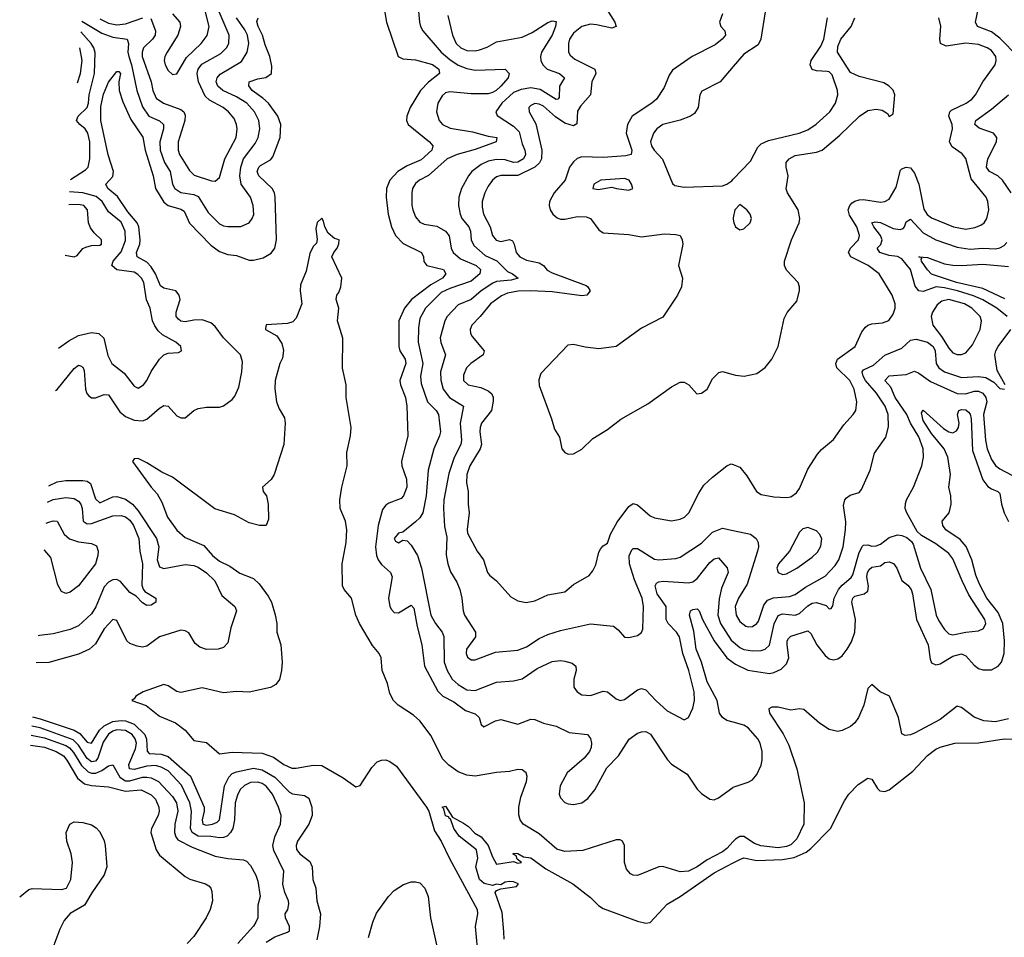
# Model space of a CAD drawing. Header units: inches. Extents: x 1843162 to 1959474, y 907081 to 1016326.
# Tile 113 of 256: x 1846654 to 1851271, y 980639 to 984942. Entities that reach past the tile are written whole.
import ezdxf

# ---------------------------------------------------------------- set-up
doc = ezdxf.new("R2010")
doc.units = ezdxf.units.IN
doc.header["$MEASUREMENT"] = 0
doc.layers.add('B8948', color=7, linetype='Continuous')
doc.layers.add('B8958', color=7, linetype='Continuous')

msp = doc.modelspace()

# ---------------------------------------------------------------- linework, layer by layer
at = {"layer": 'B8948', "color": 5}
for points, elevation in [([(1848518, 985050), (1848528.7, 984930), (1848532.8, 984910), (1848543.9, 984890), (1848629.6, 984790), (1848670, 984754.6), (1848710, 984728.9), (1848750, 984713.1), (1848790, 984705.2), (1848930, 984710.3), (1848948.7, 984690), (1848944.4, 984670), (1848909.5, 984630), (1848888.6, 984610), (1848870, 984600.7), (1848850, 984594.5), (1848770, 984593.6), (1848670, 984603.1), (1848650, 984598.7), (1848634.4, 984585.6), (1848615.1, 984550), (1848608.3, 984510), (1848620.5, 984470), (1848637.1, 984450), (1848673, 984433), (1848776.8, 984416.8), (1848850, 984396), (1848890.4, 984390), (1848888.5, 984370), (1848790, 984333), (1848704.9, 984310), (1848658.6, 984290), (1848570, 984211.8), (1848529.1, 984190), (1848510, 984174.4), (1848495, 984150), (1848492.1, 984130), (1848492.3, 984072.3), (1848496.9, 984050), (1848510, 984017.1), (1848530, 983992), (1848550, 983982.8), (1848610, 983973.9), (1848650, 983950.1), (1848668.1, 983928.1), (1848676.2, 983870), (1848685.6, 983850), (1848721.2, 983821.2), (1848794, 983790), (1848813.8, 983770), (1848811.2, 983750), (1848770, 983715.8), (1848670, 983681.7), (1848630, 983662), (1848556.1, 983590), (1848530, 983540.5), (1848523.3, 983496.7), (1848522, 983430), (1848543.7, 983330), (1848533.5, 983270), (1848535.9, 983235.9), (1848565.7, 983150), (1848607.1, 983110), (1848617.3, 983090), (1848626.9, 983010), (1848622.6, 982990), (1848595.9, 982930), (1848569.1, 982830), (1848559.2, 982710), (1848544.5, 982630), (1848530, 982606.8), (1848510, 982587.8), (1848450, 982539.3), (1848430, 982534), (1848409.3, 982510), (1848416.3, 982496.3), (1848430, 982488.2), (1848450, 982500.7), (1848470, 982498), (1848490, 982478.4), (1848519, 982430), (1848537.7, 982370), (1848582.2, 982150), (1848603.3, 982110), (1848634.4, 982070), (1848642.2, 982050), (1848644.5, 981930), (1848657.5, 981890), (1848682.2, 981850), (1848710, 981825.2), (1848750, 981800.1), (1848790, 981796.6), (1848890, 981835.3), (1848970, 981841.3), (1849010, 981851.1), (1849080.2, 981899.8), (1849150, 981933.1), (1849190, 981937.8), (1849210, 981934.7), (1849244.3, 981924.3), (1849261.1, 981910), (1849263.6, 981890), (1849252.8, 981850), (1849252.1, 981812.1), (1849268.4, 981790), (1849290, 981776.1), (1849330, 981773.7), (1849390, 981793.4), (1849410, 981791), (1849450, 981757.4), (1849470, 981748.9), (1849490, 981754.3), (1849550, 981800.3), (1849570, 981805.8), (1849590, 981800.3), (1849636, 981750), (1849690, 981701), (1849770, 981658.4), (1849790, 981670.6), (1849810, 981713), (1849818.7, 981750), (1849816.9, 981790), (1849791.9, 981890), (1849764, 981970), (1849747.5, 982047.5), (1849733.7, 982070), (1849694.9, 982110), (1849684.6, 982130), (1849684.8, 982190), (1849642.2, 982250), (1849632.9, 982287.1), (1849640.5, 982299.5), (1849650, 982306.2), (1849670.5, 982309.5), (1849790, 982301.4), (1849810, 982306.7), (1849830, 982321.6), (1849890, 982396.3), (1849910, 982413.2), (1849930, 982419.3), (1849971.9, 982371.9), (1849975.9, 982350), (1849943.9, 982276.1), (1849933.6, 982226.4), (1849927.9, 982150), (1849940.5, 982110), (1849990, 982033.2), (1850000, 982024.5)], 540), ([(1848357.1, 985030), (1848374, 984930), (1848428.3, 984770), (1848450, 984758.7), (1848510, 984753.6), (1848590, 984731.7), (1848618.6, 984710), (1848622.7, 984690), (1848570, 984648.4), (1848533.6, 984610), (1848484.3, 984530), (1848469.4, 984489.4), (1848467.8, 984470), (1848475.4, 984450), (1848575.3, 984370), (1848591, 984350), (1848586.2, 984330), (1848535.6, 984284.4), (1848470, 984257.3), (1848426.9, 984230), (1848389, 984190), (1848374, 984150), (1848372, 984110), (1848381.5, 984030), (1848397.3, 983970), (1848415.9, 983930), (1848452.4, 983892.4), (1848538, 983850), (1848546.5, 983830), (1848548.3, 983808.3), (1848562.4, 983790), (1848640.3, 983770), (1848652.6, 983750), (1848636.2, 983730), (1848580.9, 983699.1), (1848490.3, 983629.7), (1848458.1, 983590), (1848432, 983530), (1848431.1, 983410), (1848436.9, 983390), (1848460.6, 983350), (1848463.8, 983330), (1848436.2, 983250), (1848439.5, 983230), (1848462.5, 983170), (1848469.6, 983130), (1848474.4, 982990), (1848443.5, 982870), (1848445.3, 982850), (1848467.3, 982787.3), (1848468.6, 982750), (1848454, 982710), (1848443, 982697), (1848384.4, 982675.6), (1848370, 982665.6), (1848355.4, 982644.6), (1848335.1, 982570), (1848321.8, 982470), (1848326.2, 982430), (1848334.2, 982410), (1848350, 982388.1), (1848391.8, 982350), (1848400.8, 982330), (1848383.4, 982230), (1848389.6, 982190), (1848396.9, 982176.9), (1848410, 982162.3), (1848430, 982161), (1848490, 982196), (1848502.6, 982182.6), (1848516.8, 982096.8), (1848539.3, 982010), (1848552, 981910), (1848613.7, 981793.7), (1848638.2, 981770), (1848690, 981743.1), (1848743.5, 981703.5), (1848790, 981687.9), (1848807.9, 981670), (1848817.3, 981637.3), (1848830, 981626.7), (1848885.3, 981654.7), (1848910, 981660.2), (1848990, 981638.6), (1849050, 981662.9), (1849070, 981660.6), (1849110, 981642.8), (1849169.1, 981629.1), (1849230, 981600.1), (1849316, 981590), (1849330, 981572.2), (1849334.8, 981550), (1849333.5, 981530), (1849325.9, 981510), (1849300.4, 981479.6), (1849220.4, 981410), (1849187.3, 981350), (1849183.9, 981310), (1849190, 981294), (1849210, 981271.2), (1849224.9, 981264.9), (1849250, 981261.5), (1849290, 981269.5), (1849318.2, 981290), (1849350, 981330.2), (1849406.7, 981433.3), (1849461.6, 981490), (1849511.2, 981568.8), (1849550, 981596.6), (1849570, 981603.5), (1849590, 981603.8), (1849612, 981592), (1849691.9, 981471.9), (1849710, 981451.4), (1849783.9, 981403.9), (1849830, 981333.7), (1849850, 981313.1), (1849890, 981286.7), (1849910, 981283.6), (1849930, 981292.6), (1849997.9, 981342.1), (1850000, 981342.9)], 520), ([(1847268.1, 984948.1), (1847290.1, 984890), (1847289.1, 984870), (1847276.2, 984850), (1847233.8, 984810), (1847227.3, 984790), (1847227.9, 984770), (1847269.7, 984650), (1847278.1, 984610), (1847294.4, 984574.4), (1847328.1, 984550), (1847410, 984520.4), (1847422.8, 984510), (1847430, 984494.6), (1847428.7, 984470), (1847396.9, 984370), (1847396.3, 984330), (1847402.8, 984310), (1847450, 984234.7), (1847472.6, 984212.6), (1847553.9, 984186.1), (1847570, 984184.9), (1847590, 984202), (1847616.3, 984290), (1847668.3, 984390), (1847673.9, 984430), (1847671.1, 984450), (1847659, 984479), (1847632.9, 984510), (1847607.1, 984530), (1847544.2, 984564.2), (1847523.3, 984583.3), (1847492.7, 984650), (1847486.7, 984690), (1847491.2, 984710), (1847507.1, 984732.9), (1847597.1, 984782.9), (1847623.4, 984810), (1847634.2, 984830), (1847636, 984870), (1847583.8, 984990)], 560), ([(1847370.1, 984970.1), (1847404.2, 984930), (1847407.7, 984910), (1847395, 984870), (1847345.1, 984790), (1847334.6, 984770), (1847331.1, 984751.1), (1847335.8, 984730), (1847350, 984703.1), (1847370, 984684.9), (1847390, 984688.8), (1847436.1, 984763.9), (1847505.5, 984830), (1847532.4, 984867.6), (1847541.8, 984910), (1847523, 984983)], 580), ([(1848661.7, 984961.7), (1848683.1, 984870), (1848700.8, 984830), (1848721.6, 984810), (1848750, 984797.8), (1848790, 984796.6), (1848810, 984800.8), (1848846.5, 984813.5), (1848890, 984838), (1849010, 984860.1), (1849057.5, 984882.5), (1849130, 984929.3), (1849150, 984936), (1849170, 984934), (1849166.4, 984910), (1849150.5, 984870), (1849101.2, 984790), (1849095.3, 984770), (1849097.3, 984750), (1849107.2, 984730), (1849127.7, 984710), (1849185.7, 984690), (1849209.1, 984670), (1849185, 984630), (1849183.2, 984576.8), (1849177.1, 984570), (1849170, 984568.4), (1849094.2, 984614.2), (1849050, 984621.9), (1849004.9, 984615.1), (1848970, 984601.2), (1848914, 984550), (1848886, 984510), (1848892, 984492), (1848970, 984443.1), (1848995.6, 984415.6), (1849010, 984359.6), (1849022.7, 984330), (1849025.1, 984310), (1849016.5, 984290), (1848990, 984274.1), (1848970, 984273), (1848930, 984284.6), (1848890, 984286.8), (1848850, 984277.8), (1848817.2, 984262.8), (1848774.2, 984230), (1848758.6, 984210), (1848726, 984150), (1848713.1, 984110), (1848710.9, 984070), (1848718.9, 984030), (1848727.1, 984010), (1848760.1, 983970), (1848768.1, 983950), (1848770.1, 983910), (1848782.5, 983882.5), (1848836.5, 983836.5), (1848891, 983811), (1848941.4, 983761.4), (1848964.9, 983750), (1848990.4, 983730), (1848959, 983721), (1848890, 983714.5), (1848872.9, 983707.1), (1848818.2, 983670), (1848770, 983629.9), (1848710, 983604.5), (1848657.7, 983550), (1848647.7, 983530), (1848625.7, 983450), (1848627.9, 983427.9), (1848651.1, 983370), (1848626.4, 983290), (1848628.9, 983251.1), (1848639.6, 983210), (1848669.8, 983169.8), (1848734.7, 983130), (1848719.3, 983050), (1848725.1, 982970), (1848722.7, 982950), (1848690.8, 982889.2), (1848666.1, 982813.9), (1848642.7, 982690), (1848641.7, 982650), (1848645.9, 982565.9), (1848656, 982516), (1848652.9, 982432.9), (1848661.6, 982390), (1848673.6, 982353.6), (1848704.2, 982304.2), (1848718.1, 982270), (1848727.2, 982230), (1848732.9, 982170), (1848740.2, 982150), (1848791.6, 982070), (1848791.3, 982048.7), (1848748.8, 981990), (1848746.7, 981970), (1848752.9, 981952.9), (1848770, 981939.7), (1848790, 981940.2), (1848884.1, 981975.9), (1848990, 981986.1), (1849030, 982001.7), (1849090, 982040.5), (1849130, 982059.5), (1849190, 982078.4), (1849330, 982109.3), (1849438, 982098), (1849460.8, 982080.8), (1849490, 982047.3), (1849510, 982044.9), (1849550, 982054.4), (1849570, 982068), (1849576.3, 982083.7), (1849578.8, 982190), (1849572.6, 982230), (1849536.2, 982316.2), (1849513.6, 982390), (1849511.7, 982428.3), (1849523.9, 982456.1), (1849530, 982462.8), (1849550, 982461.8), (1849630, 982411.7), (1849650, 982409), (1849730, 982415.6), (1849750, 982421.8), (1849850, 982487.8), (1849901.7, 982538.3), (1849950, 982558.2), (1850000, 982547.4)], 560), ([(1849406.2, 984990), (1849443.7, 984930), (1849451.1, 984910), (1849430, 984902.4), (1849358.6, 984918.6), (1849330, 984920.7), (1849289.3, 984910), (1849250, 984879.4), (1849232.2, 984850), (1849227, 984830), (1849227.5, 984790), (1849235.2, 984775.2), (1849256.9, 984757), (1849350, 984710.7), (1849355, 984690), (1849336.8, 984650), (1849330.8, 984590), (1849283.1, 984536.9), (1849270, 984513.5), (1849266.2, 984453.8), (1849250, 984444.6), (1849210, 984456.5), (1849165.9, 984485.9), (1849110, 984536.6), (1849090, 984546.6), (1849070, 984549), (1849050, 984540.3), (1849041.1, 984530), (1849042, 984510), (1849073.6, 984453.6), (1849101.9, 984330), (1849100.2, 984290), (1849091.7, 984270), (1849069.8, 984250.2), (1848990, 984211.5), (1848910, 984210.7), (1848890, 984204.5), (1848870.4, 984189.6), (1848850, 984161.2), (1848834.3, 984130), (1848822.9, 984090), (1848822.2, 984062.2), (1848829.1, 984030), (1848860.6, 983970), (1848870.8, 983930), (1848887.9, 983907.9), (1848910, 983901.8), (1848950, 983911.4), (1848964.4, 983904.4), (1848973.1, 983890), (1848981.9, 983850), (1848998.8, 983830), (1849030, 983815), (1849090, 983802.3), (1849109.7, 983789.7), (1849127.7, 983767.7), (1849150, 983754.3), (1849310, 983695.2), (1849317.9, 983690), (1849328.8, 983670), (1849313.2, 983650), (1849290, 983647.2), (1849150, 983666.3), (1849050, 983670.4), (1848991.4, 983668.6), (1848941.1, 983658.9), (1848913.4, 983646.6), (1848860.8, 983610), (1848813.5, 983550), (1848774.4, 983510), (1848766, 983490), (1848767.9, 983470), (1848776, 983456), (1848831.6, 983390), (1848827.7, 983370), (1848768.7, 983330), (1848748.9, 983310), (1848734.6, 983274.6), (1848735.4, 983250), (1848757, 983230), (1848816.7, 983216.7), (1848850, 983202.4), (1848867, 983187), (1848873.3, 983170), (1848873.2, 983153.2), (1848865.8, 983110), (1848819, 983050), (1848813, 983030), (1848811.4, 983010), (1848818.8, 982950), (1848812.8, 982930), (1848764, 982850), (1848749.7, 982810), (1848748.8, 982770), (1848756.4, 982730), (1848756.3, 982670), (1848761.8, 982630), (1848751.9, 982551.9), (1848754, 982534), (1848798.9, 982450), (1848828.7, 982408.7), (1848848, 982350), (1848856.7, 982336.7), (1848890.3, 982310), (1848956.2, 982236.2), (1848990, 982217.4), (1849029.1, 982209.1), (1849070, 982217.3), (1849130, 982244.4), (1849210, 982259.6), (1849250, 982292.9), (1849323.6, 982336.4), (1849342, 982358), (1849354.9, 982385.1), (1849370, 982444.9), (1849378.3, 982461.7), (1849390, 982475.3), (1849410, 982487.2), (1849424.6, 982530), (1849454.7, 982585.3), (1849510, 982659.7), (1849530, 982673.2), (1849550, 982667.5), (1849610, 982615.5), (1849630, 982606.5), (1849710, 982591.5), (1849750, 982599.7), (1849770.5, 982609.5), (1849791.1, 982628.9), (1849837.5, 982722.5), (1849861.4, 982758.6), (1849902.4, 982797.6), (1849970, 982849.3), (1849990, 982859.7), (1850000, 982855.7)], 580), ([(1849949.4, 984970), (1849934.4, 984930), (1849941.5, 984910), (1849960.8, 984890), (1849962.9, 984870), (1849947.1, 984850), (1849915.2, 984824.8), (1849807.6, 984770), (1849715.3, 984704.7), (1849698.6, 984681.4), (1849675.6, 984624.4), (1849640.3, 984570), (1849618.3, 984550), (1849525.1, 984490), (1849503.5, 984450), (1849497.1, 984410), (1849523.8, 984330), (1849520.2, 984310), (1849496.7, 984303.3), (1849390, 984296.5), (1849290, 984298.8), (1849268.4, 984291.6), (1849250, 984275.9), (1849231.5, 984250), (1849212.2, 984190), (1849160.5, 984130), (1849138.5, 984090), (1849136.3, 984070), (1849141.8, 984050), (1849154, 984030), (1849173.4, 984013.4), (1849190, 984007.3), (1849210, 984006.7), (1849270, 984019.1), (1849310, 984018.1), (1849330, 984009.1), (1849370, 983957), (1849390, 983942.8), (1849510, 983935.4), (1849570, 983923), (1849677.1, 983937.1), (1849730, 983935.3), (1849750.4, 983930), (1849760.3, 983910), (1849763.1, 983890), (1849742.6, 983790), (1849761.5, 983730), (1849757.7, 983690), (1849737.8, 983650), (1849670, 983547.2), (1849570, 983494.8), (1849450, 983409.7), (1849370, 983398.7), (1849306, 983406), (1849250, 983418.3), (1849224, 983416), (1849096.7, 983283.3), (1849087.4, 983252.6), (1849090, 983227.3), (1849148.2, 983070), (1849161.7, 983021.7), (1849185.2, 982985.2), (1849195.3, 982930), (1849210, 982912.4), (1849225.3, 982905.3), (1849250, 982906.4), (1849290, 982928.5), (1849341.1, 982978.9), (1849410, 983020.8), (1849471.9, 983068.1), (1849599.7, 983140.3), (1849710, 983220.3), (1849750, 983242.4), (1849770, 983242), (1849791.3, 983230), (1849828.2, 983188.2), (1849850, 983190.7), (1849877, 983210), (1849902.2, 983257.7), (1849932.5, 983287.5), (1849950, 983292.9), (1850000, 983277.6)], 620), ([(1846822, 983203.3), (1846830, 983208.7), (1846910, 983306.8), (1846930, 983321.6), (1846939, 983319), (1846950, 983313.4), (1846956.5, 983296.5), (1846962.5, 983210), (1846969.2, 983189.2), (1846978.4, 983178.4), (1846990, 983169.3), (1847009.4, 983169.4), (1847050, 983184.6), (1847070, 983182.7), (1847123.5, 983103.5), (1847150, 983082.1), (1847190, 983063.4), (1847230, 983060.9), (1847250, 983069.6), (1847310, 983121.1), (1847330, 983132.7), (1847350.1, 983130.1), (1847390, 983084.6), (1847410, 983074.6), (1847430, 983075.8), (1847469.8, 983110.2), (1847490, 983118.9), (1847530, 983125.2), (1847590, 983125.5), (1847610, 983131.7), (1847650, 983161.1), (1847662.8, 983177.2), (1847681.4, 983218.6), (1847695.8, 983290), (1847698.4, 983338.4), (1847688.7, 983370), (1847609.9, 983449.9), (1847570, 983503.7), (1847550, 983521.1), (1847510, 983534.1), (1847470, 983533.3), (1847430, 983525.9), (1847410, 983528.4), (1847397.8, 983537.8), (1847388.1, 983550), (1847387.3, 983570), (1847405.9, 983630), (1847401.2, 983650), (1847385.2, 983670), (1847330, 983683.6), (1847314.7, 983694.7), (1847291.3, 983750), (1847270, 983783.7), (1847250, 983804.7), (1847204.3, 983830), (1847201, 983850), (1847217.1, 983890), (1847219.4, 983910), (1847212.9, 983970), (1847204.4, 983990), (1847161.1, 984041.1), (1847112.2, 984112.2), (1847067.5, 984150), (1847057.4, 984170), (1847090, 984206.8), (1847094.3, 984230), (1847068.4, 984308.4), (1847033.5, 984470), (1847034.7, 984534.7), (1847047.1, 984592.9), (1847070, 984648.9), (1847110, 984699.1), (1847118.5, 984698.5), (1847126, 984690), (1847119, 984650), (1847121, 984610), (1847137.4, 984557.4), (1847174.3, 984474.3), (1847231.2, 984391.2), (1847242.9, 984330), (1847279.9, 984210), (1847291.3, 984150), (1847330, 984086.3), (1847350.1, 984070.1), (1847410, 984053.8), (1847424.7, 984044.7), (1847450, 983987.5), (1847550, 983885.3), (1847590, 983855.3), (1847630, 983840.6), (1847670, 983835.5), (1847730, 983815.1), (1847750, 983813.9), (1847794.7, 983825.3), (1847833.4, 983846.6), (1847849.9, 983870.1), (1847857.4, 983910), (1847852, 984112), (1847848.8, 984130), (1847837.4, 984150), (1847774.9, 984210), (1847768, 984230), (1847774.5, 984250), (1847782.5, 984257.5), (1847830, 984284.2), (1847841, 984299), (1847874.4, 984390), (1847879, 984450), (1847864, 984490), (1847820.1, 984550), (1847794.4, 984574.4), (1847743.4, 984610), (1847727.8, 984632.2), (1847730, 984650.1), (1847770, 984665.4), (1847808.6, 984671.4), (1847834, 984690), (1847836, 984724), (1847826, 984770), (1847804.7, 984824.7), (1847793, 984870), (1847772.1, 984910), (1847766.2, 984933.8), (1847771.3, 984950)], 520), ([(1846944.7, 984935.8), (1847039, 984879), (1847090, 984859.4), (1847158, 984850), (1847163.4, 984830), (1847160.8, 984790), (1847165.2, 984770), (1847178.1, 984730), (1847203, 984610), (1847230, 984533.7), (1847260.1, 984490), (1847310, 984467.6), (1847328.8, 984450), (1847328.2, 984430), (1847311.2, 984370), (1847313.2, 984330), (1847332.1, 984272.1), (1847358.9, 984230), (1847370.1, 984170), (1847381.2, 984150), (1847410, 984131.4), (1847470, 984122.1), (1847490, 984112.4), (1847538, 984038), (1847590, 983985.5), (1847610, 983976.1), (1847630, 983971.7), (1847690, 983972.2), (1847729.8, 983990.2), (1847744.5, 984010), (1847751.5, 984028.5), (1847749.2, 984070), (1847735.8, 984110), (1847693, 984170), (1847685.9, 984210), (1847690.7, 984250), (1847703.8, 984290), (1847758.1, 984361.9), (1847771.6, 984390), (1847780.2, 984430), (1847775.9, 984470), (1847754.4, 984510), (1847719, 984550), (1847670, 984581), (1847605.6, 984610), (1847582.9, 984630), (1847575.7, 984650), (1847579, 984670), (1847593.3, 984686.7), (1847693.8, 984746.2), (1847720.7, 984790), (1847728.7, 984830), (1847721.9, 984870), (1847710, 984894.5), (1847669.9, 984950)], 540), ([(1847030, 984946.7), (1847070, 984925.2), (1847110, 984917.6), (1847150, 984923.1), (1847230.9, 984950.9)], 560), ([(1846892, 984192.3), (1846962.6, 984237.4), (1846974.3, 984250), (1846983.4, 984290), (1846982.1, 984370), (1846973.8, 984410), (1846960.4, 984430), (1846935.5, 984450), (1846919.5, 984470), (1846927.4, 984490), (1846969.5, 984530), (1846976.8, 984550), (1846980.3, 984590), (1847005, 984690), (1847007.5, 984787.5), (1847001.4, 984810), (1846989.3, 984830), (1846941.1, 984884.9)], 540), ([(1846924.1, 984645.6), (1846938.8, 984690), (1846947.3, 984750), (1846935.8, 984810)], 560), ([(1850000, 984722), (1849938.9, 984650), (1849852.9, 984607.1), (1849842.6, 984590), (1849835.1, 984530), (1849817.8, 984502.2), (1849799, 984490), (1849750, 984471.5), (1849669.2, 984450.8), (1849641.2, 984430), (1849625.4, 984410), (1849611.9, 984370), (1849615.6, 984350), (1849628.3, 984330), (1849668.1, 984288.1), (1849714.2, 984174.2), (1849725.1, 984165.1), (1849770, 984156.5), (1849950, 984162.6), (1849970, 984170.3), (1849993.1, 984186.9), (1850000, 984194.1)], 640), ([(1846836, 983401.1), (1846883.6, 983436.4), (1846930, 983460.4), (1846990, 983475.9), (1847025.5, 983470), (1847048.2, 983448.2), (1847066.7, 983366.7), (1847085.8, 983330), (1847143.8, 983283.8), (1847190, 983223.7), (1847210, 983214.9), (1847234.8, 983230), (1847250, 983250.4), (1847270, 983292), (1847310, 983350.4), (1847329.8, 983370.2), (1847350, 983377.6), (1847398.7, 983381.3), (1847413.2, 983390), (1847409.5, 983410), (1847385.6, 983430), (1847324.1, 983464.1), (1847303.1, 983483.1), (1847287.1, 983507.1), (1847276.3, 983530), (1847265.7, 983590), (1847248.9, 983628.9), (1847235.4, 983710), (1847224.9, 983730), (1847207.9, 983747.9), (1847190, 983757.7), (1847110, 983769.2), (1847086.2, 983790), (1847092.1, 983810), (1847130, 983854), (1847150, 983907), (1847149.1, 983950), (1847130, 983992.4), (1847070, 984040.9), (1847040.3, 984090), (1847012.2, 984112.2), (1846950, 984130.2), (1846887.9, 984134.2)], 540), ([(1846866.9, 983838), (1846909.7, 983830.3), (1846923.3, 983836.7), (1846950, 983868.4), (1846964, 983876), (1846990, 983882.8), (1847030, 983884.4), (1847038, 983890), (1847038, 983910), (1847003, 983943), (1846985.9, 983965.9), (1846977, 983990), (1846971.5, 984050), (1846954, 984070), (1846930, 984075.8), (1846883.7, 984074.5)], 560), ([(1850000, 981088.7), (1849970, 981055.3), (1849950, 981039.6), (1849877.2, 981002.8), (1849830, 980969.6), (1849790, 980950.1), (1849750, 980945.6), (1849670, 980971), (1849650.6, 980969.4), (1849550, 980929.2), (1849530, 980930.2), (1849517.1, 980937.1), (1849498.6, 980958.6), (1849489.2, 980990), (1849490.3, 981070), (1849480.5, 981090), (1849470, 981097), (1849450, 981095.8), (1849294.2, 981045.8), (1849210, 981042.3), (1849172.2, 981052.2), (1849090, 981125), (1849014.3, 981170), (1849000.8, 981190), (1848993.8, 981213.8), (1848994.4, 981250), (1849003.7, 981296.3), (1849029.5, 981370), (1849032.6, 981392.6), (1849028.9, 981410), (1849010, 981423.9), (1848990, 981425.8), (1848950, 981416.1), (1848890, 981411.7), (1848790, 981395.4), (1848750, 981399.8), (1848710, 981415.8), (1848666.3, 981446.3), (1848636.9, 981476.9), (1848583.8, 981583.8), (1848530, 981653.7), (1848501, 981681), (1848428.5, 981728.5), (1848407.2, 981750), (1848390, 981782), (1848377.8, 981830), (1848354.1, 981890), (1848348.3, 981950), (1848339.8, 981970), (1848307.9, 982007.9), (1848247.8, 982110), (1848230.1, 982150), (1848209.1, 982229.1), (1848176, 982270), (1848167.7, 982287.7), (1848165.4, 982390), (1848184.6, 982490), (1848188.2, 982550), (1848181.6, 982590), (1848157.2, 982650), (1848155, 982690), (1848164.5, 982750), (1848188.6, 982850), (1848187.3, 982912.7), (1848204.6, 982990), (1848207.8, 983030), (1848184, 983170), (1848184.7, 983230), (1848167.3, 983307.3), (1848168.8, 983448.8), (1848143.8, 983530), (1848150.4, 983590), (1848137.3, 983630), (1848141, 983650), (1848150, 983662), (1848159.5, 983690), (1848164.4, 983730), (1848118, 983830), (1848126.8, 983850), (1848142.8, 983870), (1848150.9, 983890.9), (1848151.3, 983910), (1848130, 983916.3), (1848100.5, 983940.5), (1848084, 983970), (1848078, 983998), (1848070, 984010.8), (1848048.7, 983991.3), (1848042.8, 983962.8), (1848049.3, 983910.7), (1848046, 983894), (1848030, 983878.8), (1848014.9, 983845.1), (1847997.3, 983762.7), (1847970, 983699.3), (1847968.3, 983670), (1847977.1, 983610), (1847950, 983542.8), (1847935.1, 983524.9), (1847910, 983517.1), (1847810, 983510.5), (1847806.3, 983493.7), (1847806.6, 983490), (1847859.5, 983459.5), (1847882.9, 983422.9), (1847891.4, 983391.4), (1847885.5, 983354.5), (1847873.7, 983330), (1847852, 983250), (1847849.4, 983210.6), (1847857.5, 983150), (1847870, 983116.5), (1847895, 983075), (1847898.9, 983050), (1847891.6, 982950), (1847846.9, 982810), (1847833.6, 982786.4), (1847791.8, 982750), (1847796.2, 982730), (1847810.9, 982710), (1847818.6, 982670), (1847820.7, 982599.3), (1847810, 982570.4), (1847778, 982570), (1847730, 982582), (1847660.3, 982620.3), (1847568.3, 982648.3), (1847370, 982796.3), (1847319.6, 982819.6), (1847250, 982864.8), (1847210, 982883.9), (1847190, 982883), (1847182, 982870), (1847270.8, 982750), (1847298.9, 982718.9), (1847319.6, 982679.6), (1847346.7, 982610), (1847390, 982547.6), (1847430, 982513.5), (1847516.6, 982476.6), (1847558.1, 982430), (1847590, 982402.8), (1847638.8, 982378.8), (1847686.4, 982346.4), (1847750, 982321.9), (1847776.4, 982296.4), (1847819.4, 982239.4), (1847834.4, 982210), (1847852, 982152), (1847859.3, 982110), (1847859, 982070), (1847878.3, 982010), (1847884.3, 981930), (1847881.7, 981890), (1847871.4, 981848.6), (1847854.8, 981825.2), (1847830, 981811), (1847730, 981789.5), (1847670, 981792.1), (1847610, 981786.2), (1847510, 981808.6), (1847410, 981786.8), (1847390, 981792.2), (1847350, 981817.8), (1847330, 981824.5), (1847233.3, 981790), (1847197.6, 981770), (1847190, 981757.3), (1847179, 981750), (1847246.7, 981726.7), (1847310, 981676.2), (1847384.3, 981644.3), (1847430.3, 981610.3), (1847470, 981562.6), (1847530, 981552.3), (1847590, 981499.9), (1847650, 981507.8), (1847790, 981502.5), (1847843.8, 981483.8), (1847892.6, 981450), (1847930, 981432.9), (1847950, 981431.8), (1848030, 981447), (1848070, 981444.1), (1848170, 981387.3), (1848230, 981345), (1848250, 981350.7), (1848305.2, 981434.8), (1848330, 981461.9), (1848350, 981470.4), (1848370, 981471.6), (1848390, 981464.1), (1848421, 981441), (1848561.8, 981250), (1848572.1, 981230), (1848599.3, 981139.3), (1848630.2, 981090), (1848668.6, 981008.6), (1848799.6, 980770), (1848801.1, 980750), (1848789.4, 980690), (1848799.2, 980590)], 480), ([(1850000, 984012.3), (1849999.5, 984010), (1850000, 984006.8)], 640), ([(1846790.2, 982755.5), (1846830, 982774.7), (1846870, 982780.7), (1846950, 982781.3), (1846970, 982778.2), (1846986.4, 982766.4), (1847010, 982694.8), (1847030, 982676.7), (1847090, 982704.8), (1847110, 982705.9), (1847150, 982693.6), (1847183.1, 982670), (1847210, 982639.5), (1847295, 982510), (1847305.9, 982470), (1847298.6, 982410), (1847310, 982375.7), (1847330, 982368), (1847430, 982387), (1847470, 982382.8), (1847490, 982374.9), (1847530, 982347.9), (1847569.4, 982310), (1847601.9, 982241.9), (1847662.6, 982190), (1847670.8, 982170), (1847643.2, 982090), (1847630, 982019.3), (1847610, 981998.8), (1847585.2, 981990), (1847530, 981988.2), (1847499.1, 981999.1), (1847476.5, 982016.5), (1847446.3, 982066.3), (1847430, 982077.1), (1847410, 982079.5), (1847310, 982048.4), (1847250, 982004.4), (1847230, 982000.5), (1847203.9, 982003.9), (1847170, 982017.4), (1847156.3, 982030), (1847110, 982124), (1847090, 982130.2), (1847050, 982085.8), (1847010, 982016), (1846981.2, 981990), (1846930, 981966.2), (1846790, 981927.8), (1846731.5, 981926.1)], 520), ([(1846784.9, 982679.4), (1846810, 982692.5), (1846870, 982701.5), (1846910, 982696.4), (1846930, 982684.5), (1846940.4, 982670), (1846946.2, 982650), (1846950.8, 982590.8), (1846970, 982578.3), (1846990, 982579.9), (1847090, 982615.5), (1847130, 982617.7), (1847150, 982610.8), (1847170, 982595.4), (1847188, 982570), (1847212.5, 982510), (1847217.2, 982450), (1847230.4, 982390), (1847226.9, 982290), (1847232.1, 982272.1), (1847241.3, 982261.3), (1847292.7, 982230), (1847292.7, 982210), (1847270, 982196.3), (1847250, 982195.5), (1847230, 982208.2), (1847199.4, 982239.4), (1847170, 982256.5), (1847127, 982307), (1847110, 982316.6), (1847090, 982315.9), (1847070, 982304.6), (1847050, 982282), (1847010.6, 982189.4), (1846990, 982156.8), (1846930, 982099), (1846890, 982081.9), (1846810, 982062.6), (1846745.9, 982054.1), (1846740.5, 982052.8)], 540), ([(1846777.9, 982581.4), (1846790, 982585.7), (1846810, 982591.6), (1846829.8, 982589.8), (1846862, 982530), (1846888, 982508), (1846930, 982493.1), (1846990, 982486), (1847014.5, 982474.5), (1847022.2, 982450), (1847020.7, 982430), (1847009.8, 982390), (1846930, 982287.1), (1846890, 982256.9), (1846870, 982251.7), (1846850, 982261.3), (1846832.5, 982292.5), (1846800.1, 982420.1), (1846772.4, 982452.4), (1846768.9, 982453.9)], 560), ([(1850000, 981647.8), (1849970, 981656), (1849949.4, 981669.4), (1849935.8, 981690), (1849923.9, 981750), (1849877.5, 981837.5), (1849850.9, 981930), (1849825.6, 981990), (1849815.4, 982075.4), (1849794.8, 982150), (1849798.9, 982170), (1849810, 982176.9), (1849830, 982180.2), (1849839.7, 982170), (1849855.4, 982130), (1849910, 982030.1), (1849969.6, 981950), (1850000, 981927.8)], 520), ([(1846713.6, 981673.3), (1846750, 981664.2), (1846909.8, 981609.8), (1846935.4, 981595.4), (1846970, 981554), (1846990, 981548.9), (1847027.7, 981610), (1847049.2, 981630.8), (1847090, 981650.6), (1847130, 981656.6), (1847150, 981654.8), (1847190, 981638.2), (1847240.1, 981590), (1847249.1, 981569.1), (1847251.8, 981511.8), (1847261.3, 981501.3), (1847317.9, 981497.9), (1847350, 981486.8), (1847454.7, 981394.7), (1847518.1, 981250), (1847518.6, 981230), (1847509.2, 981190), (1847512.8, 981170), (1847530, 981164.9), (1847557.7, 981170), (1847580.4, 981179.6), (1847590.6, 981189.4), (1847614.7, 981350), (1847633.8, 981390), (1847650, 981407.6), (1847670, 981415.9), (1847750, 981432.4), (1847790, 981425.1), (1847850, 981389.6), (1847919.3, 981319.3), (1847932.5, 981312.5), (1847990, 981303.7), (1848010, 981291.6), (1848023.6, 981250), (1848024.6, 981210), (1848009.3, 981170), (1847956.3, 981090), (1847950.6, 981070), (1847951.5, 981051.5), (1847967.2, 981030), (1848014.5, 980994.5), (1848025.5, 980970), (1848027.9, 980910), (1848042.4, 980870), (1848047.6, 980810), (1848065, 980750), (1848059.8, 980690), (1848047.8, 980627.8)], 520), ([(1846707.5, 981587.4), (1846770, 981574.7), (1846870, 981538.6), (1846888, 981528), (1846906.4, 981506.4), (1846944.3, 981444.3), (1846974.8, 981414.8), (1846990, 981409.1), (1847010.5, 981409.5), (1847038.6, 981421.4), (1847070, 981443), (1847090, 981447.9), (1847122.7, 981390), (1847150, 981373), (1847170, 981373.3), (1847230, 981390.5), (1847250, 981390.5), (1847270, 981387.2), (1847304.4, 981370), (1847370, 981299), (1847389.3, 981269.3), (1847394.8, 981230), (1847380.6, 981170), (1847379.9, 981130), (1847385.8, 981110), (1847395.7, 981095.7), (1847462.1, 981062.1), (1847570, 981019.9), (1847630, 981008.5), (1847702.8, 981002.8), (1847716.9, 980996.9), (1847736.1, 980976.1), (1847761.6, 980930), (1847770, 980902.7), (1847781, 980830), (1847770.7, 980789.3), (1847769.8, 980730), (1847761.2, 980710), (1847750, 980691.8), (1847677.2, 980610)], 560), ([(1847810, 980616.8), (1847850, 980641.8), (1847910, 980662.7), (1847918.9, 980670), (1847918.6, 980690), (1847899.4, 980730), (1847898.2, 980750), (1847910.9, 980769.1), (1847915.8, 980795.8), (1847915, 980810), (1847897.5, 980850), (1847887.9, 980887.9), (1847891.6, 980950), (1847846, 981046), (1847840.6, 981070), (1847849.9, 981110.1), (1847876.8, 981170), (1847879.5, 981210), (1847867.3, 981250), (1847839.5, 981310), (1847810, 981347.4), (1847790, 981359.7), (1847770, 981366.9), (1847735.3, 981364.7), (1847708.3, 981351.7), (1847688.1, 981331.9), (1847674.4, 981305.6), (1847664.6, 981270), (1847660.5, 981190), (1847652.6, 981150), (1847642.5, 981130), (1847626, 981114), (1847610, 981106.7), (1847590, 981105.2), (1847550, 981111.8), (1847490, 981113.2), (1847462.7, 981130), (1847455.4, 981150), (1847459.1, 981230), (1847451.5, 981270), (1847413, 981353), (1847350, 981419.4), (1847317.5, 981437.5), (1847290, 981444.5), (1847250, 981441.8), (1847190, 981425.4), (1847168.6, 981428.6), (1847164.9, 981450), (1847196.4, 981523.6), (1847200.9, 981550), (1847195.7, 981570), (1847181, 981590), (1847150, 981609.6), (1847110, 981612.4), (1847090, 981605.9), (1847070, 981591.5), (1847045.1, 981554.9), (1847020.6, 981479.4), (1847010, 981465.3), (1846990, 981462.2), (1846970, 981478), (1846930, 981540.6), (1846905.3, 981565.3), (1846750, 981621.4), (1846710.5, 981629.6)], 540), ([(1846704.1, 981539.8), (1846770, 981531.6), (1846825.6, 981510), (1846858.9, 981490), (1846875.5, 981470), (1846925.4, 981385.4), (1846958.4, 981358.4), (1846990, 981350.9), (1847070, 981345.5), (1847150, 981325.3), (1847222.9, 981330), (1847270, 981307.7), (1847290, 981286.6), (1847305.9, 981250), (1847307.6, 981230), (1847302.9, 981210), (1847271.6, 981150), (1847269.3, 981130), (1847293.2, 981050), (1847310, 981024.7), (1847430, 980925), (1847452.1, 980912.1), (1847525.1, 980890), (1847540.2, 980880.2), (1847549.8, 980870), (1847554.5, 980854.5), (1847557.4, 980810), (1847546.8, 980770), (1847528.7, 980730), (1847470, 980642.3), (1847438.3, 980610)], 580), ([(1848926, 980630), (1848924.6, 980664.6), (1848915.6, 980755.6), (1848884, 980850), (1848890, 980858), (1848910, 980866), (1848983.1, 980876.9), (1848993.2, 980890), (1848970, 980899.5), (1848950, 980900.9), (1848930, 980898.4), (1848910, 980886), (1848890, 980888), (1848870, 980882), (1848831.8, 980891.8), (1848810, 980909.6), (1848792.3, 980970), (1848801.6, 981010), (1848795.8, 981050), (1848714.3, 981114.3), (1848689.8, 981150), (1848674.6, 981194.6), (1848670, 981194), (1848663.9, 981203.9), (1848650, 981208.2), (1848642, 981242), (1848635.3, 981250), (1848650, 981254.9), (1848682.5, 981202.5), (1848735.1, 981175.1), (1848758.4, 981158.4), (1848787.2, 981127.2), (1848817.1, 981110), (1848850.3, 981070.3), (1848870, 981016), (1848890, 980981.6), (1848970, 980994), (1848990, 980987.3), (1849006, 980990), (1848986, 981006), (1848982, 981022), (1848968.4, 981028.4), (1848970, 981034), (1848990, 981032), (1849016.9, 981016.9), (1849050, 981012.4), (1849121, 980961), (1849247.3, 980890), (1849330, 980825.5), (1849367.7, 980787.7), (1849390, 980774.4), (1849550, 980714.9), (1849590, 980706), (1849610, 980708.8), (1849690, 980794), (1849750, 980830.1), (1849910, 980940.9), (1850000, 980988.8)], 460), ([(1846653.8, 980829), (1846696.1, 980863.9), (1846712.1, 980867.9), (1846850, 980864.2), (1846873.4, 980870), (1846893.4, 980910), (1846900.8, 980990), (1846895.5, 981030), (1846875, 981090), (1846871.4, 981130), (1846888.9, 981170), (1846910, 981181.5), (1846950, 981178.3), (1846990, 981166.8), (1847013, 981153), (1847030, 981133.3), (1847050, 981091.5), (1847054.7, 981070), (1847061.8, 980970), (1847050, 980932.7), (1846991.5, 980848.5), (1846957.4, 980790), (1846890, 980750.3), (1846862.6, 980717.4), (1846841.8, 980678.2), (1846809.9, 980590.1)], 620), ([(1848290, 980638.4), (1848309.1, 980710), (1848327.4, 980752.6), (1848382.4, 980830), (1848410, 980858.5), (1848452.9, 980887.1), (1848490, 980899.4), (1848510, 980899.8), (1848530, 980894), (1848553.6, 980870), (1848569.1, 980830), (1848580.5, 980730), (1848642.7, 980450)], 520)]:
    msp.add_lwpolyline(points, dxfattribs=dict(at, elevation=elevation))
at = {"layer": 'B8948', "color": 5, "elevation": 640}
msp.add_lwpolyline([(1849490, 984196.9), (1849378, 984190), (1849346.7, 984170), (1849342, 984150), (1849366.1, 984146.1), (1849430, 984157.3), (1849452, 984150), (1849510, 984143), (1849528.7, 984150), (1849522.7, 984170), (1849511.8, 984190)], close=True, dxfattribs=at)
at = {"layer": 'B8958', "color": 5}
for points, elevation in [([(1850150, 984979), (1850128.6, 984850), (1850116.1, 984823.9), (1850050, 984780.9), (1850000, 984722)], 640), ([(1851334.2, 984770), (1851250, 984854.7), (1851210, 984885), (1851144.2, 984910), (1851136.2, 984930), (1851148.4, 984990)], 560), ([(1850000, 984194.1), (1850080.8, 984279.2), (1850115.2, 984344.8), (1850130, 984359.7), (1850164.3, 984375.7), (1850309.5, 984410.5), (1850350, 984426.1), (1850387.9, 984452.1), (1850452.7, 984510), (1850478.4, 984550), (1850490.6, 984590), (1850488.5, 984610), (1850463.1, 984683.1), (1850450, 984696.7), (1850439.8, 984699.8), (1850390, 984702.2), (1850370, 984708.3), (1850360.2, 984730), (1850365.7, 984750), (1850410, 984817.3), (1850425.1, 984850), (1850442, 984950)], 640), ([(1850000, 983277.6), (1850010, 983274.5), (1850051, 983271), (1850110, 983283.5), (1850150, 983311.3), (1850179.8, 983350), (1850209.8, 983410), (1850238.6, 983541.4), (1850251.7, 983568.3), (1850298.5, 983621.5), (1850309.7, 983670), (1850309.7, 983690), (1850303.5, 983710), (1850250, 983767.8), (1850239.9, 983790), (1850240.5, 983810), (1850273.3, 983910), (1850308.2, 983990), (1850312.2, 984010), (1850303.7, 984050), (1850253.3, 984130), (1850248.4, 984148.4), (1850257.2, 984210), (1850247, 984250), (1850247.3, 984272.7), (1850261.1, 984290), (1850290, 984305.7), (1850390, 984320.6), (1850417.2, 984330), (1850499.3, 984400.7), (1850591.6, 984490), (1850630, 984515.5), (1850670, 984522.2), (1850698, 984518), (1850722.3, 984502.3), (1850730, 984488), (1850750, 984501), (1850756.9, 984590), (1850750, 984611.3), (1850731.3, 984630), (1850705.2, 984645.2), (1850590, 984675.2), (1850550, 984694.6), (1850488.8, 984790), (1850490, 984816.4), (1850503.8, 984850), (1850553, 984910), (1850569.2, 984950)], 620), ([(1850000, 982855.7), (1850030, 982843.6), (1850062.7, 982802.7), (1850109.4, 982729.4), (1850130, 982716.1), (1850190, 982704), (1850250, 982701.7), (1850270, 982705.3), (1850296, 982724), (1850310, 982744.4), (1850350, 982834.6), (1850395, 982905), (1850413.6, 982926.4), (1850470, 982973.7), (1850517.6, 983042.4), (1850562.6, 983090), (1850575.1, 983110), (1850578.6, 983150), (1850565.9, 983210), (1850546, 983250), (1850485.5, 983310), (1850481.1, 983330), (1850487.9, 983350), (1850570.7, 983410), (1850602.3, 983477.7), (1850619.7, 983500.3), (1850630, 983509.1), (1850650, 983515.9), (1850699.4, 983520.6), (1850728.9, 983531.1), (1850750, 983560.5), (1850758.8, 983590), (1850758.5, 983610), (1850745.5, 983650), (1850683.5, 983750), (1850632, 983790), (1850551.4, 983830), (1850540.8, 983850), (1850549.2, 983870), (1850587.5, 983910), (1850591.8, 983930), (1850579.5, 983970), (1850545.5, 984025.5), (1850538.1, 984050), (1850545.8, 984070), (1850557.4, 984082.6), (1850570, 984091.7), (1850590, 984097.2), (1850610, 984098.5), (1850690, 984085.9), (1850710, 984089.3), (1850730, 984100.7), (1850763.2, 984156.8), (1850784, 984236), (1850790, 984242.8), (1850810.8, 984250.8), (1850830, 984247.2), (1850850, 984222.6), (1850870.1, 984170), (1850894, 984054), (1850909, 984029), (1850930, 984012.9), (1851031.8, 983970), (1851090, 983959.5), (1851132.5, 983967.5), (1851160.8, 983979.2), (1851175.6, 983990), (1851188.8, 984010), (1851198.1, 984050), (1851193.2, 984090), (1851185.4, 984110), (1851115.2, 984195.2), (1851090, 984290.9), (1851072.7, 984312.7), (1851026.5, 984346.5), (1851013.2, 984370), (1851028.3, 984430), (1851026.3, 984450), (1851010.4, 984490), (1851014.5, 984510), (1851022.9, 984517.1), (1851091.7, 984550), (1851118.6, 984570), (1851136.3, 984590), (1851170.6, 984650), (1851227, 984730), (1851232.5, 984750), (1851230.5, 984770), (1851210, 984797.1), (1851190, 984810.3), (1851150, 984825.3), (1851090, 984831.7), (1850997.6, 984817.6), (1850972, 984830), (1850967.7, 984850), (1850972.3, 984912.3), (1850963.5, 984950)], 580), ([(1851302.9, 984130), (1851262.5, 984190), (1851240.3, 984210), (1851201.2, 984230), (1851186.6, 984250), (1851192.9, 984290), (1851234, 984370), (1851235.6, 984390), (1851219.7, 984410), (1851153.4, 984433.4), (1851132.8, 984450), (1851137, 984470), (1851210, 984523.1), (1851289.8, 984590)], 560), ([(1850000, 984006.8), (1850002.4, 983990), (1850010, 983971), (1850030, 983956), (1850050, 983961), (1850079.3, 983990), (1850086, 984010), (1850078.4, 984030), (1850063.7, 984050), (1850030, 984075.1), (1850007.6, 984050), (1850000, 984012.3)], 640), ([(1851284.2, 983550), (1851235.5, 983590), (1851170, 983628.4), (1851126.9, 983646.9), (1851051.9, 983670), (1850990, 983685.2), (1850951.3, 983688.7), (1850890, 983667.8), (1850870, 983669.9), (1850852.9, 983692.9), (1850830.9, 983770), (1850790, 983819.9), (1850770, 983831.8), (1850730, 983835.8), (1850687.2, 983850), (1850675, 983870), (1850691.9, 983888.1), (1850698.3, 983910), (1850689.9, 983930), (1850658.2, 983970), (1850649.9, 983990), (1850665.4, 983994.6), (1850690, 983991.1), (1850750, 983962.2), (1850782.2, 983957.8), (1850796.6, 983963.4), (1850802.8, 983970), (1850810, 983994.4), (1850830, 984007.3), (1850890, 983943.3), (1850949.4, 983909.4), (1851050, 983875.8), (1851110, 983865.6), (1851170, 983870.1), (1851230, 983867.3), (1851250, 983872), (1851270, 983883.7), (1851282.3, 983897.7)], 560), ([(1851273.5, 983633.5), (1851170, 983681), (1851046.6, 983710), (1850929.2, 983749.2), (1850910, 983769.3), (1850883, 983810), (1850881.5, 983818.5), (1850886, 983826), (1850869.7, 983830), (1850910, 983826.3), (1850990, 983796.4), (1851030, 983790.6), (1851070, 983788.8), (1851170, 983796.1), (1851290, 983785.2)], 540), ([(1851275.4, 983230), (1851236.8, 983296.8), (1851226.9, 983370), (1851231, 983390), (1851241.6, 983410), (1851300.6, 983490)], 560), ([(1850000, 982547.4), (1850080.5, 982530), (1850106.7, 982510), (1850116.6, 982490), (1850118.5, 982470), (1850113.6, 982450), (1850064.6, 982295.4), (1850023.6, 982230), (1850008.7, 982190), (1850012.9, 982150), (1850030, 982120.5), (1850058.9, 982098.9), (1850070, 982094.6), (1850090, 982096.8), (1850110, 982110.2), (1850117.8, 982122.2), (1850142.7, 982197.3), (1850160.5, 982219.5), (1850188.6, 982231.4), (1850263.1, 982236.9), (1850290, 982246.4), (1850338.8, 982281.2), (1850430, 982333.2), (1850477.9, 982382.1), (1850495.3, 982410), (1850514.5, 982470), (1850526.7, 982550), (1850526.9, 982586.9), (1850516.3, 982663.7), (1850522.4, 982690), (1850530, 982700.5), (1850548.3, 982711.7), (1850590, 982725.5), (1850601.3, 982738.7), (1850642.2, 982830), (1850661.5, 982910), (1850714.8, 982985.2), (1850727.2, 983032.8), (1850725.8, 983090), (1850712.5, 983130), (1850671.3, 983190), (1850620.4, 983250), (1850608.6, 983270), (1850604.3, 983290), (1850610, 983300.2), (1850657.7, 983322.3), (1850710.8, 983369.2), (1850790, 983401.5), (1850830, 983439.4), (1850856.8, 983443.2), (1850910, 983429.5), (1850936.6, 983410), (1850945.7, 983390), (1850951, 983330), (1850963.1, 983310), (1850990, 983290.1), (1851070, 983264.8), (1851150, 983269.4), (1851184, 983264), (1851221.7, 983241.7), (1851250, 983212.4), (1851271.6, 983210)], 560), ([(1850000, 982024.5), (1850030, 981998.4), (1850050, 981989.2), (1850090, 981982), (1850130, 981983.8), (1850150, 981990.1), (1850170.3, 982009.7), (1850191.2, 982108.8), (1850210, 982148.6), (1850230, 982156.4), (1850290, 982149.2), (1850310, 982157.4), (1850350, 982193.8), (1850370, 982205.9), (1850390, 982209), (1850435.1, 982195.1), (1850450, 982179.3), (1850458.7, 982181.3), (1850466.6, 982193.4), (1850473.3, 982230), (1850493, 982270), (1850509.7, 982290.3), (1850552.9, 982327.1), (1850560.6, 982339.4), (1850590, 982444.2), (1850605.9, 982474.1), (1850610, 982478.2), (1850630, 982479.5), (1850650, 982472.9), (1850670, 982474.2), (1850690, 982483), (1850730, 982514), (1850770, 982525.8), (1850790, 982523.9), (1850814, 982514), (1850835.8, 982495.8), (1850843.4, 982483.4), (1850878.1, 982370), (1850926, 982270), (1850951.6, 982150), (1850963.1, 982123.1), (1850990, 982082.6), (1851010, 982062.3), (1851030, 982058), (1851090, 982070.7), (1851150, 982076.3), (1851172.9, 982087.1), (1851183.7, 982110), (1851179.6, 982130), (1851105, 982245), (1851072.3, 982310), (1851030, 982414), (1851010, 982438.5), (1850950, 982484.9), (1850882.7, 982522.7), (1850862.1, 982542.1), (1850813.8, 982630), (1850806.3, 982650), (1850807, 982673), (1850811.7, 982690), (1850844.5, 982750), (1850883.5, 982850), (1850891.4, 982890), (1850890.5, 982930), (1850870, 982985.6), (1850831.1, 983050), (1850813.5, 983090), (1850758.1, 983170), (1850738.7, 983218.7), (1850709.9, 983250), (1850730, 983271.3), (1850810, 983278.1), (1850850, 983293.4), (1850870, 983285.2), (1850924.7, 983244.8), (1851050, 983189.7), (1851090, 983188.1), (1851130, 983199.7), (1851150, 983200.4), (1851170, 983190.5), (1851184.6, 983170), (1851189.4, 983150), (1851172.4, 983090), (1851182.3, 982970), (1851190.1, 982930), (1851210, 982880.3), (1851230, 982852.3), (1851250, 982835.4), (1851306.5, 982806.5)], 540), ([(1850000, 981927.8), (1850010, 981920.5), (1850067.8, 981892.2), (1850170, 981876.9), (1850190, 981880.6), (1850224.1, 981895.9), (1850250, 981922), (1850259.5, 981950), (1850252.4, 982010), (1850253.1, 982030), (1850259.3, 982040.7), (1850270, 982051.1), (1850350, 982076.8), (1850364, 982064), (1850391.9, 982010), (1850430, 981960.2), (1850450, 981945.4), (1850470, 981940.6), (1850490, 981944.6), (1850510, 981959.3), (1850534.4, 981990), (1850554.5, 982025.5), (1850570.2, 982069.8), (1850572.1, 982130), (1850555.3, 982210), (1850560.7, 982230), (1850570, 982239), (1850612.8, 982250), (1850630, 982261.8), (1850633.6, 982286.4), (1850626.4, 982330), (1850628.5, 982350), (1850636.5, 982363.5), (1850650, 982374.7), (1850690, 982381.2), (1850710, 982397), (1850730, 982399.3), (1850751.7, 982391.7), (1850766.1, 982370), (1850790, 982311.8), (1850817.8, 982290), (1850833.9, 982270), (1850840.8, 982250), (1850858.2, 982130), (1850913.9, 982010), (1850923.6, 981943.6), (1850930, 981926), (1850950, 981916.9), (1850970, 981921.2), (1851030, 981956.9), (1851070, 981968.5), (1851090, 981959.5), (1851130, 981914.8), (1851150, 981900.2), (1851170, 981892.7), (1851210, 981894.2), (1851241.1, 981910), (1851256.8, 981930), (1851269.2, 981970.7), (1851271.3, 982030), (1851263.6, 982110), (1851241.6, 982161.6), (1851188.2, 982230), (1851154.9, 982294.9), (1851137.1, 982337.1), (1851117.7, 982410), (1851091.3, 982471.3), (1851064.1, 982504.1), (1850996.8, 982550), (1850981.6, 982570), (1850978.9, 982590), (1851011.5, 982630), (1851021.1, 982670), (1851020.5, 982710), (1851010.3, 982750), (1851018.5, 982810), (1851005.5, 982890), (1850988, 982930), (1850930, 983001.6), (1850890, 983062), (1850881.6, 983098.4), (1850890, 983111.3), (1850984.9, 983024.9), (1851010, 983010.1), (1851030, 983005.1), (1851046.2, 983013.8), (1851055.7, 983030), (1851059.2, 983050), (1851051.1, 983090), (1851057.6, 983110), (1851070, 983114.8), (1851090, 983113.1), (1851102.3, 983102.3), (1851110, 983091.9), (1851115.5, 983070), (1851121.6, 982921.6), (1851170, 982784.8), (1851193.1, 982753.1), (1851210, 982741.5), (1851240.8, 982730), (1851250, 982720.3), (1851257.4, 982670), (1851270, 982630.2), (1851290, 982589.4)], 520), ([(1851290, 981663.4), (1851230, 981649.7), (1851174.2, 981654.2), (1851130, 981671.7), (1851070, 981717.5), (1851050, 981722.7), (1850970, 981661), (1850850, 981597.1), (1850830, 981588.4), (1850805.2, 981585.2), (1850790, 981593), (1850774.3, 981670), (1850732.4, 981770), (1850688.9, 981790), (1850650, 981824.9), (1850630, 981806.7), (1850611.6, 981728.4), (1850586.5, 981670), (1850570, 981645.6), (1850550, 981627.7), (1850510, 981609.3), (1850490, 981605), (1850450, 981613.8), (1850403.4, 981643.4), (1850330, 981708.1), (1850310, 981711), (1850270, 981703.7), (1850210, 981719.1), (1850181.3, 981718.7), (1850166.4, 981710), (1850169.5, 981690), (1850233.9, 981593.9), (1850259.7, 981539.7), (1850297.5, 981430), (1850332.6, 981270), (1850329.9, 981169.9), (1850298.4, 981101.6), (1850270, 981072.7), (1850250, 981064.5), (1850210, 981059), (1850128.4, 981068.4), (1850099, 981079), (1850050, 981112.7), (1850030, 981112.4), (1850010, 981099.9), (1850000, 981088.7)], 480), ([(1850000, 981342.9), (1850070, 981366.7), (1850090, 981378.2), (1850110, 981402.8), (1850130, 981447), (1850135, 981470), (1850135.1, 981510), (1850126.4, 981550), (1850115.6, 981570), (1850070, 981622.2), (1850050, 981634.3), (1850000, 981647.8)], 520), ([(1850000, 980988.8), (1850030, 981004.8), (1850050, 981011.8), (1850110, 980999.7), (1850230, 981003.6), (1850285.9, 981014.1), (1850341, 981039), (1850364.2, 981055.8), (1850455.6, 981150), (1850521.2, 981278.8), (1850541.2, 981310), (1850584.8, 981355.2), (1850630, 981386), (1850650, 981381), (1850676.3, 981336.3), (1850686.6, 981326.6), (1850710, 981322.3), (1850730, 981331.2), (1850841.5, 981418.5), (1850910, 981492.4), (1850950, 981522), (1850970, 981531.2), (1851038, 981550), (1851150, 981551.9), (1851269.4, 981569.4), (1851330, 981567.8)], 460)]:
    msp.add_lwpolyline(points, dxfattribs=dict(at, elevation=elevation))
at = {"layer": 'B8958', "color": 5, "elevation": 580}
for points in [[(1851010.1, 983629.9), (1850977.9, 983622.1), (1850955.7, 983604.3), (1850933.4, 983570), (1850928, 983550), (1850935.8, 983510), (1850976.3, 983456.3), (1851010, 983401.7), (1851030, 983380.5), (1851050, 983372.4), (1851070, 983372.4), (1851090, 983380.6), (1851121.9, 983418.1), (1851157.9, 983490), (1851164.2, 983530), (1851157.8, 983550), (1851118.5, 983590), (1851083.4, 983610)], [(1850350, 982560.3), (1850325.4, 982554.6), (1850310, 982538.4), (1850262.9, 982450), (1850212.4, 982390), (1850204.2, 982370), (1850210, 982349.1), (1850230, 982340.7), (1850250, 982343.8), (1850298.5, 982370), (1850370, 982421.3), (1850394.2, 982445.8), (1850410, 982474), (1850414.6, 982510), (1850404.8, 982530), (1850390, 982545.5)]]:
    msp.add_lwpolyline(points, close=True, dxfattribs=at)

doc.saveas('drawing.dxf')
